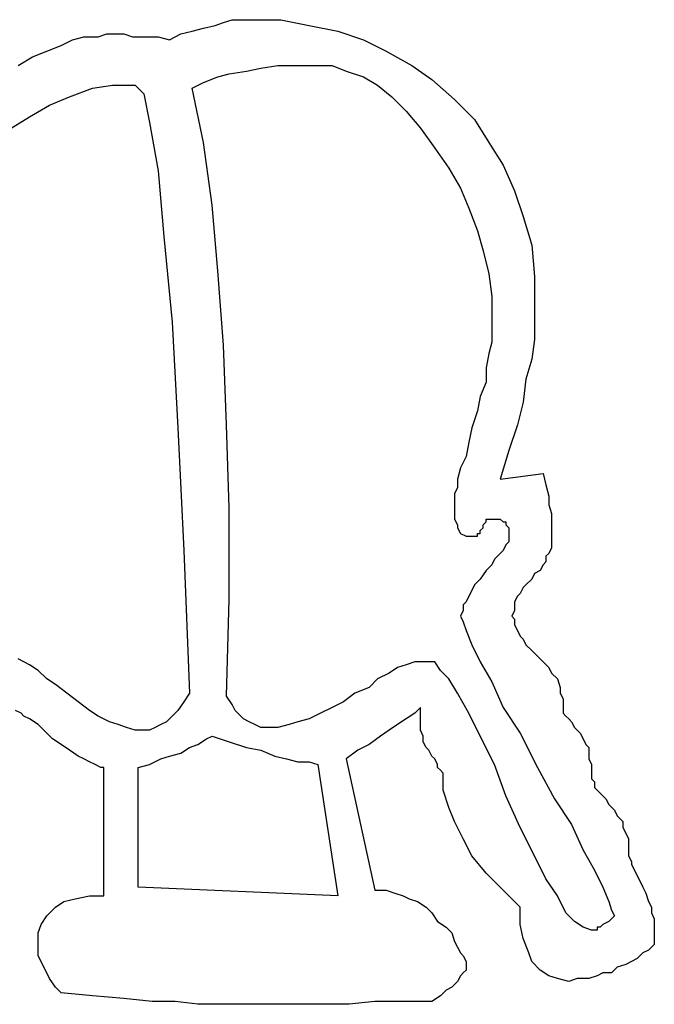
# Model space of a CAD drawing. Extents: x 0.1 to 21.2, y 0 to 2.6.
# Tile 8 of 23: x 4.149 to 4.584, y 1.738 to 2.412. Entities that reach past the tile are written whole.
import ezdxf

# ---------------------------------------------------------------- set-up
doc = ezdxf.new("R2010")
doc.units = 0

msp = doc.modelspace()

# ---------------------------------------------------------------- linework, layer by layer
at = {"color": 0}
for p, q in [((4.267578, 2.404297, 0.5), (4.275391, 2.40625, 0.5)), ((4.275391, 2.40625, 0.5), (4.283203, 2.408203, 0.5)), ((4.283203, 2.408203, 0.5), (4.289063, 2.410156, 0.5)), ((4.289063, 2.410156, 0.5), (4.294922, 2.412109, 0.5)), ((4.294922, 2.412109, 0.5), (4.302734, 2.412109, 0.5)), ((4.302734, 2.412109, 0.5), (4.306641, 2.412109, 0.5)), ((4.306641, 2.412109, 0.5), (4.328125, 2.412109, 0.5)), ((4.328125, 2.412109, 0.5), (4.347656, 2.408203, 0.5)), ((4.347656, 2.408203, 0.5), (4.367188, 2.404297, 0.5)), ((4.185547, 2.398438, 0.5), (4.193359, 2.400391, 0.5)), ((4.193359, 2.400391, 0.5), (4.203125, 2.400391, 0.5)), ((4.203125, 2.400391, 0.5), (4.208984, 2.402344, 0.5)), ((4.208984, 2.402344, 0.5), (4.212891, 2.402344, 0.5)), ((4.212891, 2.402344, 0.5), (4.216797, 2.402344, 0.5)), ((4.216797, 2.402344, 0.5), (4.220703, 2.402344, 0.5)), ((4.220703, 2.402344, 0.5), (4.226563, 2.400391, 0.5)), ((4.226563, 2.400391, 0.5), (4.232422, 2.400391, 0.5)), ((4.232422, 2.400391, 0.5), (4.238281, 2.400391, 0.5)), ((4.238281, 2.400391, 0.5), (4.244141, 2.400391, 0.5)), ((4.244141, 2.400391, 0.5), (4.251953, 2.398438, 0.5)), ((4.251953, 2.398438, 0.5), (4.259766, 2.402344, 0.5)), ((4.259766, 2.402344, 0.5), (4.267578, 2.404297, 0.5)), ((4.367188, 2.404297, 0.5), (4.384766, 2.398438, 0.5)), ((4.167969, 2.390625, 0.5), (4.177734, 2.394531, 0.5)), ((4.177734, 2.394531, 0.5), (4.185547, 2.398438, 0.5)), ((4.384766, 2.398438, 0.5), (4.400391, 2.390625, 0.5)), ((4.148438, 2.380859, 0.5), (4.158203, 2.386719, 0.5)), ((4.158203, 2.386719, 0.5), (4.167969, 2.390625, 0.5)), ((4.400391, 2.390625, 0.5), (4.417969, 2.380859, 0.5)), ((4.304688, 2.376953, 0.5), (4.314453, 2.378906, 0.5)), ((4.314453, 2.378906, 0.5), (4.326172, 2.380859, 0.5)), ((4.326172, 2.380859, 0.5), (4.339844, 2.380859, 0.5)), ((4.339844, 2.380859, 0.5), (4.353516, 2.380859, 0.5)), ((4.353516, 2.380859, 0.5), (4.363281, 2.380859, 0.5)), ((4.363281, 2.380859, 0.5), (4.373047, 2.376953, 0.5)), ((4.417969, 2.380859, 0.5), (4.431641, 2.371094, 0.5)), ((4.275391, 2.369141, 0.5), (4.285156, 2.373047, 0.5)), ((4.285156, 2.373047, 0.5), (4.292969, 2.375, 0.5)), ((4.292969, 2.375, 0.5), (4.304688, 2.376953, 0.5)), ((4.373047, 2.376953, 0.5), (4.384766, 2.373047, 0.5)), ((4.384766, 2.373047, 0.5), (4.394531, 2.367188, 0.5)), ((4.183594, 2.359375, 0.5), (4.199219, 2.365234, 0.5)), ((4.199219, 2.365234, 0.5), (4.212891, 2.367188, 0.5)), ((4.212891, 2.367188, 0.5), (4.228516, 2.367188, 0.5)), ((4.228516, 2.367188, 0.5), (4.234375, 2.361328, 0.5)), ((4.267578, 2.365234, 0.5), (4.275391, 2.369141, 0.5)), ((4.275391, 2.328125, 0.5), (4.267578, 2.365234, 0.5)), ((4.394531, 2.367188, 0.5), (4.404297, 2.359375, 0.5)), ((4.431641, 2.371094, 0.5), (4.447266, 2.357422, 0.5)), ((4.169922, 2.353516, 0.5), (4.183594, 2.359375, 0.5)), ((4.234375, 2.361328, 0.5), (4.238281, 2.341797, 0.5)), ((4.404297, 2.359375, 0.5), (4.414063, 2.349609, 0.5)), ((4.15625, 2.345703, 0.5), (4.169922, 2.353516, 0.5)), ((4.447266, 2.357422, 0.5), (4.460938, 2.34375, 0.5)), ((4.140625, 2.335938, 0.5), (4.15625, 2.345703, 0.5)), ((4.414063, 2.349609, 0.5), (4.423828, 2.337891, 0.5)), ((4.238281, 2.341797, 0.5), (4.244141, 2.308594, 0.5)), ((4.460938, 2.34375, 0.5), (4.470703, 2.328125, 0.5)), ((4.423828, 2.337891, 0.5), (4.433594, 2.324219, 0.5)), ((4.28125, 2.285156, 0.5), (4.275391, 2.328125, 0.5)), ((4.470703, 2.328125, 0.5), (4.480469, 2.3125, 0.5)), ((4.433594, 2.324219, 0.5), (4.443359, 2.310547, 0.5)), ((4.480469, 2.3125, 0.5), (4.488281, 2.294922, 0.5)), ((4.244141, 2.308594, 0.5), (4.248047, 2.263672, 0.5)), ((4.443359, 2.310547, 0.5), (4.451172, 2.296875, 0.5)), ((4.451172, 2.296875, 0.5), (4.457031, 2.283203, 0.5)), ((4.488281, 2.294922, 0.5), (4.494141, 2.277344, 0.5)), ((4.285156, 2.240234, 0.5), (4.28125, 2.285156, 0.5)), ((4.457031, 2.283203, 0.5), (4.462891, 2.267578, 0.5)), ((4.494141, 2.277344, 0.5), (4.5, 2.257813, 0.5)), ((4.462891, 2.267578, 0.5), (4.466797, 2.253906, 0.5)), ((4.248047, 2.263672, 0.5), (4.253906, 2.205078, 0.5)), ((4.5, 2.257813, 0.5), (4.501953, 2.236328, 0.5)), ((4.466797, 2.253906, 0.5), (4.470703, 2.238281, 0.5)), ((4.289063, 2.189453, 0.5), (4.285156, 2.240234, 0.5)), ((4.470703, 2.238281, 0.5), (4.472656, 2.222656, 0.5)), ((4.501953, 2.236328, 0.5), (4.501953, 2.214844, 0.5)), ((4.472656, 2.222656, 0.5), (4.472656, 2.207031, 0.5)), ((4.501953, 2.214844, 0.5), (4.501953, 2.205078, 0.5)), ((4.253906, 2.205078, 0.5), (4.257813, 2.132813, 0.5)), ((4.472656, 2.207031, 0.5), (4.472656, 2.199219, 0.5)), ((4.501953, 2.205078, 0.5), (4.501953, 2.193359, 0.5)), ((4.472656, 2.199219, 0.5), (4.472656, 2.191406, 0.5)), ((4.472656, 2.191406, 0.5), (4.470703, 2.183594, 0.5)), ((4.501953, 2.193359, 0.5), (4.5, 2.179688, 0.5)), ((4.291016, 2.134766, 0.5), (4.289063, 2.189453, 0.5)), ((4.470703, 2.183594, 0.5), (4.46875, 2.173828, 0.5)), ((4.5, 2.179688, 0.5), (4.496094, 2.166016, 0.5)), ((4.46875, 2.173828, 0.5), (4.46875, 2.164063, 0.5)), ((4.46875, 2.164063, 0.5), (4.464844, 2.154297, 0.5)), ((4.496094, 2.166016, 0.5), (4.494141, 2.150391, 0.5)), ((4.464844, 2.154297, 0.5), (4.462891, 2.144531, 0.5)), ((4.494141, 2.150391, 0.5), (4.490234, 2.134766, 0.5)), ((4.462891, 2.144531, 0.5), (4.458984, 2.132813, 0.5)), ((4.257813, 2.132813, 0.5), (4.261719, 2.048828, 0.5)), ((4.292969, 2.078125, 0.5), (4.291016, 2.134766, 0.5)), ((4.458984, 2.132813, 0.5), (4.457031, 2.123047, 0.5)), ((4.490234, 2.134766, 0.5), (4.484375, 2.117188, 0.5)), ((4.457031, 2.123047, 0.5), (4.455078, 2.113281, 0.5)), ((4.484375, 2.117188, 0.5), (4.478516, 2.097656, 0.5)), ((4.455078, 2.113281, 0.5), (4.451172, 2.105469, 0.5)), ((4.451172, 2.105469, 0.5), (4.449219, 2.097656, 0.5)), ((4.449219, 2.097656, 0.5), (4.449219, 2.091797, 0.5)), ((4.478516, 2.097656, 0.5), (4.507813, 2.101563, 0.5)), ((4.507813, 2.101563, 0.5), (4.509766, 2.09375, 0.5)), ((4.449219, 2.091797, 0.5), (4.447266, 2.087891, 0.5)), ((4.509766, 2.09375, 0.5), (4.511719, 2.085938, 0.5)), ((4.447266, 2.087891, 0.5), (4.447266, 2.083984, 0.5)), ((4.447266, 2.083984, 0.5), (4.447266, 2.082031, 0.5)), ((4.511719, 2.085938, 0.5), (4.511719, 2.080078, 0.5)), ((4.292969, 2.015625, 0.5), (4.292969, 2.078125, 0.5)), ((4.447266, 2.082031, 0.5), (4.447266, 2.076172, 0.5)), ((4.447266, 2.076172, 0.5), (4.447266, 2.070313, 0.5)), ((4.511719, 2.080078, 0.5), (4.513672, 2.074219, 0.5)), ((4.447266, 2.070313, 0.5), (4.449219, 2.066406, 0.5)), ((4.46875, 2.068359, 0.5), (4.46875, 2.070313, 0.5)), ((4.46875, 2.070313, 0.5), (4.470703, 2.070313, 0.5)), ((4.470703, 2.070313, 0.5), (4.470703, 2.070313, 0.5)), ((4.470703, 2.070313, 0.5), (4.472656, 2.070313, 0.5)), ((4.472656, 2.070313, 0.5), (4.476563, 2.070313, 0.5)), ((4.472656, 2.070313, 0.5), (4.472656, 2.070313, 0.5)), ((4.476563, 2.070313, 0.5), (4.478516, 2.070313, 0.5)), ((4.478516, 2.070313, 0.5), (4.480469, 2.068359, 0.5)), ((4.513672, 2.074219, 0.5), (4.513672, 2.068359, 0.5)), ((4.449219, 2.066406, 0.5), (4.449219, 2.064453, 0.5)), ((4.449219, 2.064453, 0.5), (4.451172, 2.060547, 0.5)), ((4.464844, 2.0625, 0.5), (4.466797, 2.064453, 0.5)), ((4.464844, 2.060547, 0.5), (4.464844, 2.0625, 0.5)), ((4.464844, 2.0625, 0.5), (4.464844, 2.0625, 0.5)), ((4.466797, 2.066406, 0.5), (4.46875, 2.068359, 0.5)), ((4.466797, 2.064453, 0.5), (4.466797, 2.066406, 0.5)), ((4.46875, 2.068359, 0.5), (4.46875, 2.068359, 0.5)), ((4.480469, 2.068359, 0.5), (4.482422, 2.068359, 0.5)), ((4.482422, 2.068359, 0.5), (4.482422, 2.066406, 0.5)), ((4.482422, 2.066406, 0.5), (4.484375, 2.064453, 0.5)), ((4.484375, 2.064453, 0.5), (4.484375, 2.060547, 0.5)), ((4.513672, 2.068359, 0.5), (4.513672, 2.0625, 0.5)), ((4.513672, 2.0625, 0.5), (4.513672, 2.056641, 0.5)), ((4.451172, 2.060547, 0.5), (4.455078, 2.058594, 0.5)), ((4.455078, 2.058594, 0.5), (4.457031, 2.058594, 0.5)), ((4.457031, 2.058594, 0.5), (4.458984, 2.058594, 0.5)), ((4.458984, 2.058594, 0.5), (4.460938, 2.058594, 0.5)), ((4.460938, 2.058594, 0.5), (4.462891, 2.058594, 0.5)), ((4.460938, 2.058594, 0.5), (4.460938, 2.058594, 0.5)), ((4.462891, 2.058594, 0.5), (4.462891, 2.060547, 0.5)), ((4.462891, 2.060547, 0.5), (4.464844, 2.060547, 0.5)), ((4.484375, 2.060547, 0.5), (4.484375, 2.058594, 0.5)), ((4.484375, 2.058594, 0.5), (4.484375, 2.056641, 0.5)), ((4.484375, 2.056641, 0.5), (4.484375, 2.054688, 0.5)), ((4.513672, 2.056641, 0.5), (4.513672, 2.052734, 0.5)), ((4.261719, 2.048828, 0.5), (4.265625, 1.951172, 0.5)), ((4.480469, 2.048828, 0.5), (4.478516, 2.046875, 0.5)), ((4.482422, 2.052734, 0.5), (4.480469, 2.048828, 0.5)), ((4.484375, 2.054688, 0.5), (4.482422, 2.052734, 0.5)), ((4.513672, 2.050781, 0.5), (4.511719, 2.046875, 0.5)), ((4.513672, 2.052734, 0.5), (4.513672, 2.050781, 0.5)), ((4.474609, 2.042969, 0.5), (4.472656, 2.039063, 0.5)), ((4.478516, 2.046875, 0.5), (4.474609, 2.042969, 0.5)), ((4.511719, 2.046875, 0.5), (4.509766, 2.044922, 0.5)), ((4.509766, 2.044922, 0.5), (4.509766, 2.041016, 0.5)), ((4.46875, 2.035156, 0.5), (4.464844, 2.029297, 0.5)), ((4.472656, 2.039063, 0.5), (4.46875, 2.035156, 0.5)), ((4.505859, 2.035156, 0.5), (4.501953, 2.033203, 0.5)), ((4.507813, 2.039063, 0.5), (4.505859, 2.035156, 0.5)), ((4.509766, 2.041016, 0.5), (4.507813, 2.039063, 0.5)), ((4.464844, 2.029297, 0.5), (4.460938, 2.025391, 0.5)), ((4.5, 2.029297, 0.5), (4.496094, 2.025391, 0.5)), ((4.501953, 2.033203, 0.5), (4.5, 2.029297, 0.5)), ((4.460938, 2.025391, 0.5), (4.458984, 2.021484, 0.5)), ((4.494141, 2.023438, 0.5), (4.492188, 2.019531, 0.5)), ((4.496094, 2.025391, 0.5), (4.494141, 2.023438, 0.5)), ((4.291016, 1.949219, 0.5), (4.292969, 2.015625, 0.5)), ((4.457031, 2.017578, 0.5), (4.455078, 2.013672, 0.5)), ((4.458984, 2.021484, 0.5), (4.457031, 2.017578, 0.5)), ((4.490234, 2.017578, 0.5), (4.488281, 2.013672, 0.5)), ((4.492188, 2.019531, 0.5), (4.490234, 2.017578, 0.5)), ((4.455078, 2.013672, 0.5), (4.453125, 2.011719, 0.5)), ((4.453125, 2.011719, 0.5), (4.453125, 2.007813, 0.5)), ((4.488281, 2.013672, 0.5), (4.488281, 2.009766, 0.5)), ((4.488281, 2.009766, 0.5), (4.488281, 2.007813, 0.5)), ((4.453125, 2.007813, 0.5), (4.451172, 2.003906, 0.5)), ((4.451172, 2.003906, 0.5), (4.453125, 2, 0.5)), ((4.488281, 2.007813, 0.5), (4.486328, 2.003906, 0.5)), ((4.486328, 2.003906, 0.5), (4.488281, 2.001953, 0.5)), ((4.488281, 2.001953, 0.5), (4.488281, 1.998047, 0.5)), ((4.453125, 2, 0.5), (4.455078, 1.994141, 0.5)), ((4.488281, 1.998047, 0.5), (4.490234, 1.994141, 0.5)), ((4.455078, 1.994141, 0.5), (4.458984, 1.984375, 0.5)), ((4.490234, 1.994141, 0.5), (4.492188, 1.990234, 0.5)), ((4.492188, 1.990234, 0.5), (4.494141, 1.988281, 0.5)), ((4.494141, 1.988281, 0.5), (4.496094, 1.984375, 0.5)), ((4.458984, 1.984375, 0.5), (4.464844, 1.972656, 0.5)), ((4.496094, 1.984375, 0.5), (4.5, 1.980469, 0.5)), ((4.152344, 1.972656, 0.5), (4.148438, 1.974609, 0.5)), ((4.5, 1.980469, 0.5), (4.503906, 1.976563, 0.5)), ((4.503906, 1.976563, 0.5), (4.507813, 1.972656, 0.5)), ((4.15625, 1.970703, 0.5), (4.152344, 1.972656, 0.5)), ((4.162109, 1.966797, 0.5), (4.15625, 1.970703, 0.5)), ((4.408203, 1.96875, 0.5), (4.402344, 1.964844, 0.5)), ((4.414063, 1.970703, 0.5), (4.408203, 1.96875, 0.5)), ((4.419922, 1.972656, 0.5), (4.414063, 1.970703, 0.5)), ((4.423828, 1.972656, 0.5), (4.419922, 1.972656, 0.5)), ((4.427734, 1.972656, 0.5), (4.423828, 1.972656, 0.5)), ((4.433594, 1.972656, 0.5), (4.427734, 1.972656, 0.5)), ((4.4375, 1.966797, 0.5), (4.433594, 1.972656, 0.5)), ((4.464844, 1.972656, 0.5), (4.472656, 1.958984, 0.5)), ((4.507813, 1.972656, 0.5), (4.511719, 1.96875, 0.5)), ((4.511719, 1.96875, 0.5), (4.513672, 1.964844, 0.5)), ((4.167969, 1.960938, 0.5), (4.162109, 1.966797, 0.5)), ((4.173828, 1.957031, 0.5), (4.167969, 1.960938, 0.5)), ((4.394531, 1.960938, 0.5), (4.388672, 1.955078, 0.5)), ((4.402344, 1.964844, 0.5), (4.394531, 1.960938, 0.5)), ((4.443359, 1.960938, 0.5), (4.4375, 1.966797, 0.5)), ((4.449219, 1.951172, 0.5), (4.443359, 1.960938, 0.5)), ((4.513672, 1.964844, 0.5), (4.517578, 1.960938, 0.5)), ((4.517578, 1.960938, 0.5), (4.519531, 1.955078, 0.5)), ((4.181641, 1.951172, 0.5), (4.173828, 1.957031, 0.5)), ((4.388672, 1.955078, 0.5), (4.378906, 1.951172, 0.5)), ((4.472656, 1.958984, 0.5), (4.480469, 1.941406, 0.5)), ((4.519531, 1.955078, 0.5), (4.519531, 1.951172, 0.5)), ((4.189453, 1.945313, 0.5), (4.181641, 1.951172, 0.5)), ((4.265625, 1.951172, 0.5), (4.261719, 1.945313, 0.5)), ((4.294922, 1.943359, 0.5), (4.291016, 1.949219, 0.5)), ((4.378906, 1.951172, 0.5), (4.371094, 1.945313, 0.5)), ((4.457031, 1.9375, 0.5), (4.449219, 1.951172, 0.5)), ((4.519531, 1.951172, 0.5), (4.521484, 1.947266, 0.5)), ((4.197266, 1.939453, 0.5), (4.189453, 1.945313, 0.5)), ((4.261719, 1.945313, 0.5), (4.257813, 1.939453, 0.5)), ((4.296875, 1.939453, 0.5), (4.294922, 1.943359, 0.5)), ((4.363281, 1.941406, 0.5), (4.355469, 1.9375, 0.5)), ((4.371094, 1.945313, 0.5), (4.363281, 1.941406, 0.5)), ((4.423828, 1.941406, 0.5), (4.419922, 1.9375, 0.5)), ((4.423828, 1.935547, 0.5), (4.423828, 1.941406, 0.5)), ((4.480469, 1.941406, 0.5), (4.492188, 1.923828, 0.5)), ((4.521484, 1.947266, 0.5), (4.521484, 1.943359, 0.5)), ((4.521484, 1.943359, 0.5), (4.521484, 1.941406, 0.5)), ((4.521484, 1.941406, 0.5), (4.521484, 1.939453, 0.5)), ((4.150391, 1.9375, 0.5), (4.146484, 1.939453, 0.5)), ((4.152344, 1.935547, 0.5), (4.150391, 1.9375, 0.5)), ((4.15625, 1.933594, 0.5), (4.152344, 1.935547, 0.5)), ((4.203125, 1.935547, 0.5), (4.197266, 1.939453, 0.5)), ((4.210938, 1.931641, 0.5), (4.203125, 1.935547, 0.5)), ((4.253906, 1.935547, 0.5), (4.25, 1.931641, 0.5)), ((4.257813, 1.939453, 0.5), (4.253906, 1.935547, 0.5)), ((4.300781, 1.935547, 0.5), (4.296875, 1.939453, 0.5)), ((4.302734, 1.933594, 0.5), (4.300781, 1.935547, 0.5)), ((4.355469, 1.9375, 0.5), (4.347656, 1.933594, 0.5)), ((4.419922, 1.9375, 0.5), (4.414063, 1.933594, 0.5)), ((4.423828, 1.931641, 0.5), (4.423828, 1.935547, 0.5)), ((4.464844, 1.921875, 0.5), (4.457031, 1.9375, 0.5)), ((4.521484, 1.939453, 0.5), (4.521484, 1.9375, 0.5)), ((4.521484, 1.9375, 0.5), (4.523438, 1.935547, 0.5)), ((4.523438, 1.935547, 0.5), (4.525391, 1.933594, 0.5)), ((4.162109, 1.929688, 0.5), (4.15625, 1.933594, 0.5)), ((4.166016, 1.925781, 0.5), (4.162109, 1.929688, 0.5)), ((4.216797, 1.929688, 0.5), (4.210938, 1.931641, 0.5)), ((4.222656, 1.927734, 0.5), (4.216797, 1.929688, 0.5)), ((4.228516, 1.925781, 0.5), (4.222656, 1.927734, 0.5)), ((4.242188, 1.927734, 0.5), (4.238281, 1.925781, 0.5)), ((4.246094, 1.929688, 0.5), (4.242188, 1.927734, 0.5)), ((4.25, 1.931641, 0.5), (4.246094, 1.929688, 0.5)), ((4.306641, 1.931641, 0.5), (4.302734, 1.933594, 0.5)), ((4.310547, 1.929688, 0.5), (4.306641, 1.931641, 0.5)), ((4.314453, 1.927734, 0.5), (4.310547, 1.929688, 0.5)), ((4.318359, 1.927734, 0.5), (4.314453, 1.927734, 0.5)), ((4.326172, 1.927734, 0.5), (4.318359, 1.927734, 0.5)), ((4.333984, 1.929688, 0.5), (4.326172, 1.927734, 0.5)), ((4.339844, 1.931641, 0.5), (4.333984, 1.929688, 0.5)), ((4.347656, 1.933594, 0.5), (4.339844, 1.931641, 0.5)), ((4.408203, 1.929688, 0.5), (4.402344, 1.925781, 0.5)), ((4.414063, 1.933594, 0.5), (4.408203, 1.929688, 0.5)), ((4.423828, 1.925781, 0.5), (4.423828, 1.931641, 0.5)), ((4.525391, 1.933594, 0.5), (4.527344, 1.931641, 0.5)), ((4.527344, 1.931641, 0.5), (4.529297, 1.927734, 0.5)), ((4.529297, 1.927734, 0.5), (4.53125, 1.925781, 0.5)), ((4.171875, 1.919922, 0.5), (4.166016, 1.925781, 0.5)), ((4.232422, 1.925781, 0.5), (4.228516, 1.925781, 0.5)), ((4.238281, 1.925781, 0.5), (4.232422, 1.925781, 0.5)), ((4.277344, 1.919922, 0.5), (4.28125, 1.921875, 0.5)), ((4.28125, 1.921875, 0.5), (4.292969, 1.917969, 0.5)), ((4.396484, 1.921875, 0.5), (4.388672, 1.916016, 0.5)), ((4.402344, 1.925781, 0.5), (4.396484, 1.921875, 0.5)), ((4.425781, 1.921875, 0.5), (4.423828, 1.925781, 0.5)), ((4.425781, 1.917969, 0.5), (4.425781, 1.921875, 0.5)), ((4.474609, 1.902344, 0.5), (4.464844, 1.921875, 0.5)), ((4.492188, 1.923828, 0.5), (4.503906, 1.900391, 0.5)), ((4.53125, 1.925781, 0.5), (4.533203, 1.923828, 0.5)), ((4.533203, 1.923828, 0.5), (4.535156, 1.919922, 0.5)), ((4.177734, 1.916016, 0.5), (4.171875, 1.919922, 0.5)), ((4.183594, 1.912109, 0.5), (4.177734, 1.916016, 0.5)), ((4.259766, 1.910156, 0.5), (4.265625, 1.914063, 0.5)), ((4.265625, 1.914063, 0.5), (4.271484, 1.916016, 0.5)), ((4.271484, 1.916016, 0.5), (4.277344, 1.919922, 0.5)), ((4.292969, 1.917969, 0.5), (4.304688, 1.914063, 0.5)), ((4.304688, 1.914063, 0.5), (4.314453, 1.912109, 0.5)), ((4.388672, 1.916016, 0.5), (4.380859, 1.912109, 0.5)), ((4.427734, 1.914063, 0.5), (4.425781, 1.917969, 0.5)), ((4.429688, 1.912109, 0.5), (4.427734, 1.914063, 0.5)), ((4.535156, 1.919922, 0.5), (4.537109, 1.916016, 0.5)), ((4.537109, 1.916016, 0.5), (4.539063, 1.914063, 0.5)), ((4.539063, 1.914063, 0.5), (4.539063, 1.910156, 0.5)), ((4.189453, 1.908203, 0.5), (4.183594, 1.912109, 0.5)), ((4.193359, 1.90625, 0.5), (4.189453, 1.908203, 0.5)), ((4.246094, 1.90625, 0.5), (4.251953, 1.908203, 0.5)), ((4.251953, 1.908203, 0.5), (4.259766, 1.910156, 0.5)), ((4.314453, 1.912109, 0.5), (4.324219, 1.908203, 0.5)), ((4.324219, 1.908203, 0.5), (4.332031, 1.90625, 0.5)), ((4.380859, 1.912109, 0.5), (4.373047, 1.90625, 0.5)), ((4.431641, 1.908203, 0.5), (4.429688, 1.912109, 0.5)), ((4.433594, 1.90625, 0.5), (4.431641, 1.908203, 0.5)), ((4.539063, 1.910156, 0.5), (4.539063, 1.90625, 0.5)), ((4.197266, 1.904297, 0.5), (4.193359, 1.90625, 0.5)), ((4.201172, 1.902344, 0.5), (4.197266, 1.904297, 0.5)), ((4.205078, 1.900391, 0.5), (4.201172, 1.902344, 0.5)), ((4.207031, 1.900391, 0.5), (4.205078, 1.900391, 0.5)), ((4.207031, 1.8125, 0.5), (4.207031, 1.900391, 0.5)), ((4.230469, 1.900391, 0.5), (4.238281, 1.902344, 0.5)), ((4.230469, 1.818359, 0.5), (4.230469, 1.900391, 0.5)), ((4.238281, 1.902344, 0.5), (4.246094, 1.90625, 0.5)), ((4.332031, 1.90625, 0.5), (4.339844, 1.904297, 0.5)), ((4.339844, 1.904297, 0.5), (4.347656, 1.904297, 0.5)), ((4.347656, 1.904297, 0.5), (4.353516, 1.902344, 0.5)), ((4.353516, 1.902344, 0.5), (4.367188, 1.8125, 0.5)), ((4.373047, 1.90625, 0.5), (4.392578, 1.816406, 0.5)), ((4.435547, 1.902344, 0.5), (4.433594, 1.90625, 0.5)), ((4.435547, 1.900391, 0.5), (4.435547, 1.902344, 0.5)), ((4.4375, 1.898438, 0.5), (4.435547, 1.900391, 0.5)), ((4.482422, 1.880859, 0.5), (4.474609, 1.902344, 0.5)), ((4.503906, 1.900391, 0.5), (4.515625, 1.878906, 0.5)), ((4.539063, 1.90625, 0.5), (4.541016, 1.902344, 0.5)), ((4.541016, 1.902344, 0.5), (4.541016, 1.898438, 0.5)), ((4.439453, 1.896484, 0.5), (4.4375, 1.898438, 0.5)), ((4.4375, 1.898438, 0.5), (4.4375, 1.898438, 0.5)), ((4.439453, 1.894531, 0.5), (4.439453, 1.896484, 0.5)), ((4.439453, 1.896484, 0.5), (4.439453, 1.896484, 0.5)), ((4.439453, 1.884766, 0.5), (4.439453, 1.894531, 0.5)), ((4.541016, 1.898438, 0.5), (4.541016, 1.896484, 0.5)), ((4.541016, 1.896484, 0.5), (4.541016, 1.892578, 0.5)), ((4.541016, 1.892578, 0.5), (4.542969, 1.890625, 0.5)), ((4.542969, 1.890625, 0.5), (4.542969, 1.886719, 0.5)), ((4.542969, 1.886719, 0.5), (4.544922, 1.884766, 0.5)), ((4.443359, 1.873047, 0.5), (4.439453, 1.884766, 0.5)), ((4.492188, 1.859375, 0.5), (4.482422, 1.880859, 0.5)), ((4.544922, 1.884766, 0.5), (4.548828, 1.880859, 0.5)), ((4.548828, 1.880859, 0.5), (4.550781, 1.878906, 0.5)), ((4.515625, 1.878906, 0.5), (4.527344, 1.861328, 0.5)), ((4.550781, 1.878906, 0.5), (4.552734, 1.875, 0.5)), ((4.552734, 1.875, 0.5), (4.556641, 1.871094, 0.5)), ((4.447266, 1.863281, 0.5), (4.443359, 1.873047, 0.5)), ((4.556641, 1.871094, 0.5), (4.558594, 1.867188, 0.5)), ((4.558594, 1.867188, 0.5), (4.5625, 1.863281, 0.5)), ((4.453125, 1.851563, 0.5), (4.447266, 1.863281, 0.5)), ((4.527344, 1.861328, 0.5), (4.535156, 1.84375, 0.5)), ((4.5625, 1.863281, 0.5), (4.5625, 1.859375, 0.5)), ((4.501953, 1.839844, 0.5), (4.492188, 1.859375, 0.5)), ((4.5625, 1.859375, 0.5), (4.564453, 1.855469, 0.5)), ((4.564453, 1.855469, 0.5), (4.566406, 1.851563, 0.5)), ((4.458984, 1.839844, 0.5), (4.453125, 1.851563, 0.5)), ((4.566406, 1.851563, 0.5), (4.566406, 1.847656, 0.5)), ((4.566406, 1.847656, 0.5), (4.566406, 1.84375, 0.5)), ((4.46875, 1.828125, 0.5), (4.458984, 1.839844, 0.5)), ((4.509766, 1.824219, 0.5), (4.501953, 1.839844, 0.5)), ((4.535156, 1.84375, 0.5), (4.542969, 1.830078, 0.5)), ((4.566406, 1.84375, 0.5), (4.566406, 1.841797, 0.5)), ((4.566406, 1.841797, 0.5), (4.566406, 1.839844, 0.5)), ((4.566406, 1.839844, 0.5), (4.568359, 1.835938, 0.5)), ((4.568359, 1.835938, 0.5), (4.568359, 1.833984, 0.5)), ((4.568359, 1.833984, 0.5), (4.570313, 1.830078, 0.5)), ((4.480469, 1.816406, 0.5), (4.46875, 1.828125, 0.5)), ((4.542969, 1.830078, 0.5), (4.548828, 1.818359, 0.5)), ((4.570313, 1.830078, 0.5), (4.572266, 1.826172, 0.5)), ((4.572266, 1.826172, 0.5), (4.574219, 1.822266, 0.5)), ((4.517578, 1.8125, 0.5), (4.509766, 1.824219, 0.5)), ((4.574219, 1.822266, 0.5), (4.576172, 1.818359, 0.5)), ((4.367188, 1.8125, 0.5), (4.230469, 1.818359, 0.5)), ((4.392578, 1.816406, 0.5), (4.400391, 1.816406, 0.5)), ((4.400391, 1.816406, 0.5), (4.40625, 1.814453, 0.5)), ((4.40625, 1.814453, 0.5), (4.412109, 1.8125, 0.5)), ((4.492188, 1.804688, 0.5), (4.480469, 1.816406, 0.5)), ((4.548828, 1.818359, 0.5), (4.552734, 1.808594, 0.5)), ((4.576172, 1.818359, 0.5), (4.578125, 1.814453, 0.5)), ((4.578125, 1.814453, 0.5), (4.580078, 1.808594, 0.5)), ((4.173828, 1.804688, 0.5), (4.179688, 1.808594, 0.5)), ((4.179688, 1.808594, 0.5), (4.1875, 1.810547, 0.5)), ((4.1875, 1.810547, 0.5), (4.197266, 1.8125, 0.5)), ((4.197266, 1.8125, 0.5), (4.207031, 1.8125, 0.5)), ((4.412109, 1.8125, 0.5), (4.416016, 1.810547, 0.5)), ((4.416016, 1.810547, 0.5), (4.421875, 1.808594, 0.5)), ((4.421875, 1.808594, 0.5), (4.427734, 1.804688, 0.5)), ((4.523438, 1.800781, 0.5), (4.517578, 1.8125, 0.5)), ((4.552734, 1.808594, 0.5), (4.554688, 1.802734, 0.5)), ((4.580078, 1.808594, 0.5), (4.582031, 1.804688, 0.5)), ((4.167969, 1.798828, 0.5), (4.173828, 1.804688, 0.5)), ((4.427734, 1.804688, 0.5), (4.431641, 1.800781, 0.5)), ((4.431641, 1.800781, 0.5), (4.435547, 1.794922, 0.5)), ((4.492188, 1.792969, 0.5), (4.492188, 1.804688, 0.5)), ((4.529297, 1.794922, 0.5), (4.523438, 1.800781, 0.5)), ((4.554688, 1.802734, 0.5), (4.556641, 1.798828, 0.5)), ((4.582031, 1.804688, 0.5), (4.582031, 1.800781, 0.5)), ((4.582031, 1.800781, 0.5), (4.583984, 1.796875, 0.5)), ((4.162109, 1.787109, 0.5), (4.164063, 1.792969, 0.5)), ((4.164063, 1.792969, 0.5), (4.167969, 1.798828, 0.5)), ((4.435547, 1.794922, 0.5), (4.441406, 1.791016, 0.5)), ((4.494141, 1.783203, 0.5), (4.492188, 1.792969, 0.5)), ((4.535156, 1.791016, 0.5), (4.529297, 1.794922, 0.5)), ((4.548828, 1.792969, 0.5), (4.546875, 1.791016, 0.5)), ((4.552734, 1.794922, 0.5), (4.548828, 1.792969, 0.5)), ((4.554688, 1.796875, 0.5), (4.552734, 1.794922, 0.5)), ((4.556641, 1.798828, 0.5), (4.554688, 1.796875, 0.5)), ((4.583984, 1.796875, 0.5), (4.583984, 1.791016, 0.5)), ((4.162109, 1.777344, 0.5), (4.162109, 1.787109, 0.5)), ((4.441406, 1.791016, 0.5), (4.445313, 1.787109, 0.5)), ((4.445313, 1.787109, 0.5), (4.447266, 1.78125, 0.5)), ((4.541016, 1.789063, 0.5), (4.535156, 1.791016, 0.5)), ((4.542969, 1.789063, 0.5), (4.541016, 1.789063, 0.5)), ((4.544922, 1.789063, 0.5), (4.542969, 1.789063, 0.5)), ((4.546875, 1.791016, 0.5), (4.544922, 1.791016, 0.5)), ((4.544922, 1.791016, 0.5), (4.544922, 1.789063, 0.5)), ((4.583984, 1.791016, 0.5), (4.583984, 1.787109, 0.5)), ((4.583984, 1.787109, 0.5), (4.583984, 1.783203, 0.5)), ((4.447266, 1.78125, 0.5), (4.449219, 1.777344, 0.5)), ((4.498047, 1.773438, 0.5), (4.494141, 1.783203, 0.5)), ((4.583984, 1.779297, 0.5), (4.582031, 1.777344, 0.5)), ((4.583984, 1.783203, 0.5), (4.583984, 1.78125, 0.5)), ((4.583984, 1.78125, 0.5), (4.583984, 1.779297, 0.5)), ((4.162109, 1.775391, 0.5), (4.162109, 1.777344, 0.5)), ((4.162109, 1.771484, 0.5), (4.162109, 1.775391, 0.5)), ((4.449219, 1.777344, 0.5), (4.451172, 1.773438, 0.5)), ((4.451172, 1.773438, 0.5), (4.453125, 1.771484, 0.5)), ((4.5, 1.767578, 0.5), (4.498047, 1.773438, 0.5)), ((4.576172, 1.773438, 0.5), (4.572266, 1.769531, 0.5)), ((4.580078, 1.775391, 0.5), (4.576172, 1.773438, 0.5)), ((4.582031, 1.777344, 0.5), (4.580078, 1.775391, 0.5)), ((4.164063, 1.767578, 0.5), (4.162109, 1.771484, 0.5)), ((4.166016, 1.763672, 0.5), (4.164063, 1.767578, 0.5)), ((4.453125, 1.771484, 0.5), (4.455078, 1.767578, 0.5)), ((4.455078, 1.767578, 0.5), (4.455078, 1.765625, 0.5)), ((4.455078, 1.765625, 0.5), (4.455078, 1.761719, 0.5)), ((4.505859, 1.761719, 0.5), (4.5, 1.767578, 0.5)), ((4.564453, 1.765625, 0.5), (4.558594, 1.763672, 0.5)), ((4.568359, 1.767578, 0.5), (4.564453, 1.765625, 0.5)), ((4.572266, 1.769531, 0.5), (4.568359, 1.767578, 0.5)), ((4.167969, 1.759766, 0.5), (4.166016, 1.763672, 0.5)), ((4.169922, 1.755859, 0.5), (4.167969, 1.759766, 0.5)), ((4.453125, 1.759766, 0.5), (4.451172, 1.757813, 0.5)), ((4.455078, 1.761719, 0.5), (4.453125, 1.759766, 0.5)), ((4.511719, 1.757813, 0.5), (4.505859, 1.761719, 0.5)), ((4.548828, 1.759766, 0.5), (4.544922, 1.757813, 0.5)), ((4.554688, 1.759766, 0.5), (4.548828, 1.759766, 0.5)), ((4.558594, 1.763672, 0.5), (4.554688, 1.759766, 0.5)), ((4.173828, 1.75, 0.5), (4.169922, 1.755859, 0.5)), ((4.449219, 1.753906, 0.5), (4.445313, 1.75, 0.5)), ((4.451172, 1.757813, 0.5), (4.449219, 1.753906, 0.5)), ((4.517578, 1.755859, 0.5), (4.511719, 1.757813, 0.5)), ((4.525391, 1.753906, 0.5), (4.517578, 1.755859, 0.5)), ((4.53125, 1.755859, 0.5), (4.525391, 1.753906, 0.5)), ((4.535156, 1.755859, 0.5), (4.53125, 1.755859, 0.5)), ((4.539063, 1.755859, 0.5), (4.535156, 1.755859, 0.5)), ((4.544922, 1.757813, 0.5), (4.539063, 1.755859, 0.5)), ((4.177734, 1.746094, 0.5), (4.173828, 1.75, 0.5)), ((4.199219, 1.744141, 0.5), (4.177734, 1.746094, 0.5)), ((4.441406, 1.748047, 0.5), (4.4375, 1.744141, 0.5)), ((4.445313, 1.75, 0.5), (4.441406, 1.748047, 0.5)), ((4.220703, 1.742188, 0.5), (4.199219, 1.744141, 0.5)), ((4.240234, 1.740234, 0.5), (4.220703, 1.742188, 0.5)), ((4.255859, 1.740234, 0.5), (4.240234, 1.740234, 0.5)), ((4.271484, 1.738281, 0.5), (4.255859, 1.740234, 0.5)), ((4.392578, 1.740234, 0.5), (4.375, 1.738281, 0.5)), ((4.410156, 1.740234, 0.5), (4.392578, 1.740234, 0.5)), ((4.431641, 1.740234, 0.5), (4.410156, 1.740234, 0.5)), ((4.4375, 1.744141, 0.5), (4.431641, 1.740234, 0.5)), ((4.285156, 1.738281, 0.5), (4.271484, 1.738281, 0.5)), ((4.296875, 1.738281, 0.5), (4.285156, 1.738281, 0.5)), ((4.306641, 1.738281, 0.5), (4.296875, 1.738281, 0.5)), ((4.318359, 1.738281, 0.5), (4.306641, 1.738281, 0.5)), ((4.330078, 1.738281, 0.5), (4.318359, 1.738281, 0.5)), ((4.34375, 1.738281, 0.5), (4.330078, 1.738281, 0.5)), ((4.359375, 1.738281, 0.5), (4.34375, 1.738281, 0.5)), ((4.375, 1.738281, 0.5), (4.359375, 1.738281, 0.5))]:
    msp.add_line(p, q, dxfattribs=at)

doc.saveas('drawing.dxf')
